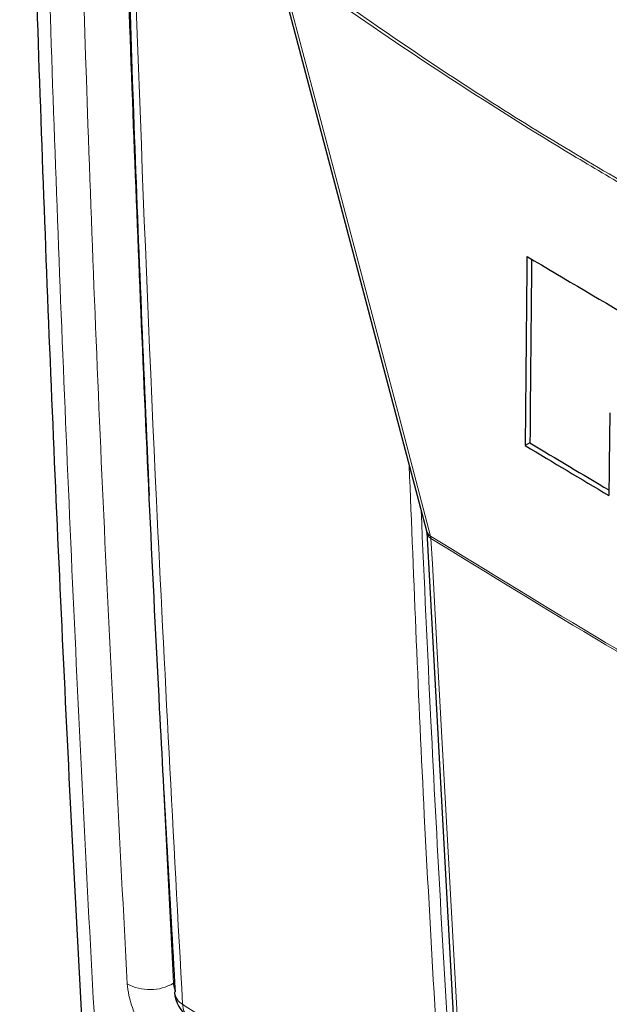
# Paper-space layout 'Blatt4' of a CAD drawing. Header units: millimetres. Extents: x 5 to 418, y 2 to 292.
# Tile 7 of 58: x 83 to 98, y 147 to 172. Entities that reach past the tile are written whole.
import ezdxf

# ---------------------------------------------------------------- set-up
doc = ezdxf.new("R2010")
doc.units = ezdxf.units.MM

psp = doc.layouts.new('Blatt4')

# ---------------------------------------------------------------- linework, layer by layer
at = {"color": 7, "linetype": 'Continuous', "lineweight": 25}
for p, q in [((89.589, 173.58), (93.394, 159.186)), ((95.98, 161.379), (95.862, 161.312)), ((93.399, 159.148), (94.151, 145.434)), ((87.097, 147.669), (87.098, 147.658))]:
    psp.add_line(p, q, dxfattribs=at)
at = {"color": 7, "linetype": 'Continuous', "lineweight": 18}
for p, q in [((93.506, 158.992), (93.497, 159.051)), ((86.79, 153.449), (87.072, 147.882))]:
    psp.add_line(p, q, dxfattribs=at)
at = {"color": 7, "linetype": 'Continuous', "lineweight": 18, "flags": 128}
for points in [[(89.693, 173.445), (89.837, 172.9), (90.413, 170.721), (92.717, 162.004), (93.497, 159.051)], [(93.506, 158.992), (93.541, 158.361), (93.679, 155.836), (94.259, 145.279)]]:
    psp.add_lwpolyline(points, dxfattribs=at)
at = {"color": 7, "linetype": 'Continuous', "lineweight": 25}
for centre, radius, start, end in [((267.804, 455.486), 336.645, 239.29483, 240.43502), ((264.84, 442.066), 327.565, 238.969, 239.37068), ((264.841, 442.2), 327.799, 238.96951, 239.39441), ((87.896, 147.704), 0.8, 183.291, 237.1402)]:
    psp.add_arc(centre, radius, start, end, dxfattribs=at)
at = {"color": 7, "linetype": 'Continuous', "lineweight": 18}
for centre, radius, start, end in [((93.611, 159.247), 0.226, 195.6341, 239.7966), ((93.599, 159.171), 0.202, 186.0619, 242.4964), ((269.456, 443.414), 334.4, 238.25156, 241.75381), ((269.459, 443.344), 334.388, 238.25137, 241.754), ((86.484, 148.879), 1.158, 240.7166, 300.5254), ((87.496, 147.704), 0.401, 186.5592, 240.6653), ((87.696, 147.352), 0.396, 179.6975, 234.3198)]:
    psp.add_arc(centre, radius, start, end, dxfattribs=at)
at = {"color": 7, "linetype": 'Continuous', "lineweight": 25}
for centre, major_axis, ratio, start_param, end_param in [((3126.736, 10136.68), (2956.599, 10286.876), 0.064859, 2.910951, 2.91282), ((3125.472, 10132.208), (2955.251, 10282.188), 0.064859, 2.911007, 2.912822), ((3174.048, 10308.491), (3002.327, 10464.008), 0.064047, 2.912272, 2.913078)]:
    psp.add_ellipse(centre, major_axis=major_axis, ratio=ratio, start_param=start_param, end_param=end_param, dxfattribs=at)
for points, knots in [([(83.23, 188.831), (83.255, 187.503), (83.341, 182.933), (83.56, 174.982), (83.908, 164.997), (84.358, 154.896), (84.751, 147.253), (85.016, 142.993), (85.073, 142.062)], [0, 0, 0, 0, 0.084172, 0.289429, 0.506085, 0.722738, 0.939395, 1, 1, 1, 1]), ([(85.533, 187.073), (85.549, 186.258), (85.633, 182.083), (85.867, 174.603), (86.242, 164.636), (86.655, 155.656), (86.977, 150.022), (87.111, 147.668)], [0, 0, 0, 0, 0.0612246, 0.3135931, 0.5660969, 0.8186987, 1, 1, 1, 1]), ([(93.393, 159.183), (93.395, 159.177), (93.398, 159.168), (93.399, 159.146), (93.399, 159.139)], [0, 0, 0, 0, 0.667156, 1, 1, 1, 1])]:
    psp.add_open_spline(points, degree=3, knots=knots, dxfattribs=at)
at = {"color": 7, "linetype": 'Continuous', "lineweight": 18}
for points, knots in [([(83.573, 188.268), (83.652, 184.644), (83.81, 177.395), (84.173, 166.596), (84.628, 155.85), (85.06, 147.506), (85.342, 142.746), (85.414, 141.533)], [0, 0, 0, 0, 0.230063, 0.460152, 0.690616, 0.921105, 1, 1, 1, 1]), ([(85.917, 147.869), (85.73, 151.43), (85.356, 158.553), (84.812, 171.806), (84.574, 181.568), (84.424, 187.709)], [0, 0, 0, 0, 0.270567, 0.541163, 1, 1, 1, 1]), ([(85.596, 187.114), (85.737, 181.169), (85.95, 172.105), (86.337, 163.145), (86.47, 160.062)], [0, 0, 0, 0, 0.655911, 1, 1, 1, 1]), ([(85.724, 186.759), (85.734, 186.331), (85.784, 184.186), (86.021, 175.197), (86.483, 162.451), (87.073, 151.542), (87.3, 147.354)], [0, 0, 0, 0, 0.032288, 0.161438, 0.678067, 1, 1, 1, 1]), ([(89.692, 173.519), (91.155, 172.488), (94.086, 170.423), (98.49, 167.74), (102.885, 165.347), (105.785, 164.043), (107.238, 163.39)], [0, 0, 0, 0, 0.2508222, 0.5026819, 0.7508343, 1, 1, 1, 1]), ([(107.257, 163.306), (105.808, 163.957), (102.906, 165.263), (99.492, 167.12), (96.553, 168.849), (94.091, 170.393), (91.64, 172.046), (90.177, 173.097), (89.693, 173.445)], [0, 0, 0, 0, 0.2481436, 0.4972894, 0.5811434, 0.7488807, 0.9169293, 1, 1, 1, 1]), ([(93.711, 145.443), (93.705, 145.548), (93.674, 146.074), (93.546, 148.285), (93.261, 153.278), (93.078, 157.899), (92.963, 160.817)], [0, 0, 0, 0, 0.020653, 0.103267, 0.433722, 1, 1, 1, 1]), ([(93.26, 159.691), (93.339, 157.935), (93.552, 153.168), (93.824, 148.438), (93.996, 145.449)], [0, 0, 0, 0, 0.368346, 1, 1, 1, 1]), ([(87.052, 145.908), (86.932, 146), (86.691, 146.184), (86.36, 146.61), (86.102, 147.088), (85.954, 147.528), (85.928, 147.772), (85.917, 147.869)], [0, 0, 0, 0, 0.214727, 0.429404, 0.643776, 0.857959, 1, 1, 1, 1]), ([(87.072, 147.882), (87.077, 147.835), (87.085, 147.766), (87.114, 147.689), (87.123, 147.665)], [0, 0, 0, 0, 0.688016, 1, 1, 1, 1]), ([(87.3, 147.354), (87.655, 147.126), (89.428, 145.983), (94.099, 143.038), (101.479, 138.596), (110.583, 133.425), (116.881, 130.115), (120.013, 128.47)], [0, 0, 0, 0, 0.034566, 0.172836, 0.449402, 0.726264, 1, 1, 1, 1])]:
    psp.add_open_spline(points, degree=3, knots=knots, dxfattribs=at)

doc.saveas('drawing.dxf')
